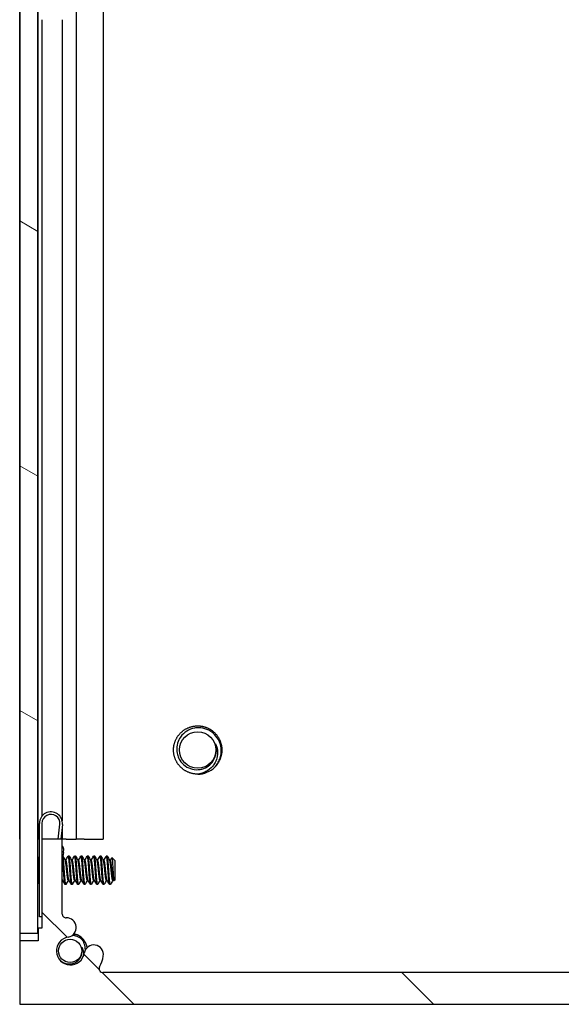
# Model space of a CAD drawing. Header units: millimetres. Extents: x 64 to 1798, y 64 to 1375.
# Tile 36 of 66: x 942 to 997, y 453 to 551. Entities that reach past the tile are written whole.
import ezdxf

# ---------------------------------------------------------------- set-up
doc = ezdxf.new("R2010")
doc.units = ezdxf.units.MM
doc.header["$LTSCALE"] = 6.666667
doc.layers.add('Hatch (ANSI)', color=7, linetype='Continuous', lineweight=18)
doc.layers.add('Visible (ANSI)', color=7, linetype='Continuous', lineweight=25)

msp = doc.modelspace()

# ---------------------------------------------------------------- hatches: boundary and pattern name
at = {"layer": 'Hatch (ANSI)'}
h = msp.add_hatch(dxfattribs=at)
h.set_pattern_fill('ANSI31', color=256, scale=169.333333, angle=105, style=0)
h.set_pattern_definition([(150, (0, 0), (-10.58333, -18.33087), [])])
h.paths.add_polyline_path([(942.4725, 460.1469), (944.2759, 460.1469), (944.2759, 1004.7483), (942.4725, 1004.7483)])
h = msp.add_hatch(dxfattribs=at)
h.set_pattern_fill('ANSI31', color=256, scale=169.333333, angle=90, style=0)
h.set_pattern_definition([(135, (0, 0), (-14.9671, -14.9671), [])])
edge = h.paths.add_edge_path()
edge.add_line((942.4725, 459.4076), (942.4725, 453.0576))
edge.add_line((942.4725, 453.0576), (1030.6105, 453.0576))
edge.add_line((1030.6105, 453.0576), (1030.6105, 459.4076))
edge.add_line((1030.6105, 459.4076), (1028.7815, 459.4076))
edge.add_line((1028.7815, 459.4076), (1028.7815, 460.6776))
edge.add_line((1028.7815, 460.6776), (1028.4005, 460.6776))
edge.add_line((1028.4005, 460.6776), (1028.4005, 469.5676))
edge.add_line((1028.4005, 469.5676), (1026.3685, 469.5676))
edge.add_line((1026.3685, 469.5676), (1026.3685, 462.0689))
edge.add_ellipse((1025.9875, 462.0689), major_axis=(0.381, 0), ratio=1, start_angle=267.543268, end_angle=360, ccw=False)
edge.add_ellipse((1025.9298, 460.724), major_axis=(0.0414, 0.9643), ratio=1, start_angle=0, end_angle=173.339678)
edge.add_ellipse((1025.5555, 458.3916), major_axis=(0.2214, 1.3794), ratio=1, start_angle=108.234109, end_angle=360, ccw=False)
edge.add_ellipse((1023.2231, 458.0173), major_axis=(0.953, 0.1529), ratio=1, start_angle=0, end_angle=180)
edge.add_ellipse((1025.5555, 458.3916), major_axis=(-3.2854, -0.5272), ratio=1, start_angle=0, end_angle=19.532567)
edge.add_ellipse((1022.3011, 456.6136), major_axis=(0.3344, 0.1827), ratio=1, start_angle=241.350379, end_angle=360, ccw=False)
edge.add_line((1022.3011, 456.2326), (950.7819, 456.2326))
edge.add_ellipse((950.7819, 456.6136), major_axis=(0, -0.381), ratio=1, start_angle=241.350379, end_angle=360, ccw=False)
edge.add_ellipse((947.5275, 458.3916), major_axis=(2.92, -1.5953), ratio=1, start_angle=0, end_angle=19.532567)
edge.add_ellipse((949.8599, 458.0173), major_axis=(0.953, -0.1529), ratio=1, start_angle=0, end_angle=180)
edge.add_ellipse((947.5275, 458.3916), major_axis=(1.3794, -0.2214), ratio=1, start_angle=108.234109, end_angle=360, ccw=False)
edge.add_ellipse((947.1532, 460.724), major_axis=(0.1529, -0.953), ratio=1, start_angle=0, end_angle=173.339678)
edge.add_ellipse((947.0955, 462.0689), major_axis=(0.0163, -0.3806), ratio=1, start_angle=267.543268, end_angle=360, ccw=False)
edge.add_line((946.7145, 462.0689), (946.7145, 469.5676))
edge.add_line((946.7145, 469.5676), (944.6825, 469.5676))
edge.add_line((944.6825, 469.5676), (944.6825, 460.6776))
edge.add_line((944.6825, 460.6776), (944.3015, 460.6776))
edge.add_line((944.3015, 460.6776), (944.3015, 459.4076))
edge.add_line((944.3015, 459.4076), (942.4725, 459.4076))

# ---------------------------------------------------------------- linework, layer by layer
at = {"layer": 'Visible (ANSI)'}
for p, q in [((942.4725, 1004.7483), (942.4725, 460.1469)), ((944.2759, 460.1469), (944.2759, 1004.7483)), ((942.4594, 469.5576), (942.4594, 995.3376)), ((944.2884, 553.3393), (944.2884, 469.5576)), ((948.1053, 553.5011), (948.1053, 469.5576)), ((950.812, 553.2252), (950.812, 469.5576)), ((944.6694, 551.3976), (944.6694, 471.8317)), ((946.7014, 551.3976), (946.7014, 471.3983)), ((944.4325, 461.7826), (944.4325, 471.1326)), ((944.6825, 471.1326), (944.6825, 469.5676)), ((946.3195, 469.5676), (946.4773, 471.0364)), ((946.7259, 471.0097), (946.5709, 469.5676)), ((946.7014, 470.7816), (946.7014, 469.5676)), ((942.4725, 469.5576), (942.4594, 469.5576)), ((942.4594, 469.5576), (942.4594, 453.0576)), ((944.2884, 469.5576), (944.2759, 469.5576)), ((944.4325, 469.5576), (944.2884, 469.5576)), ((946.7145, 469.5676), (944.6825, 469.5676)), ((944.6825, 469.5676), (944.6825, 460.6776)), ((946.7145, 462.0689), (946.7145, 469.5676)), ((947.0987, 469.5576), (946.7145, 469.5576)), ((947.0987, 469.5576), (948.1053, 469.5576)), ((948.8937, 469.5576), (948.1053, 469.5576)), ((948.8937, 469.5576), (950.812, 469.5576)), ((946.8291, 468.2269), (946.7858, 467.8238)), ((946.8291, 468.2269), (946.8658, 468.5679)), ((944.4325, 467.6103), (944.2911, 467.7517)), ((947.0762, 467.4389), (947.0068, 467.4389)), ((947.3937, 467.8685), (947.3144, 467.8685)), ((947.7112, 467.4389), (947.6418, 467.4389)), ((948.0287, 467.8685), (947.9494, 467.8685)), ((948.3462, 467.4389), (948.2768, 467.4389)), ((948.6637, 467.8685), (948.5844, 467.8685)), ((948.9812, 467.4389), (948.9118, 467.4389)), ((949.2987, 467.8685), (949.2194, 467.8685)), ((949.6162, 467.4389), (949.5468, 467.4389)), ((949.9337, 467.8685), (949.8544, 467.8685)), ((950.2512, 467.4389), (950.1818, 467.4389)), ((950.5687, 467.8685), (950.4894, 467.8685)), ((950.8862, 467.4389), (950.8168, 467.4389)), ((951.2037, 467.8685), (951.1244, 467.8685)), ((951.5212, 467.4389), (951.4518, 467.4389)), ((951.9975, 467.3923), (951.6744, 467.7153)), ((951.9975, 465.5), (951.9975, 467.3923)), ((944.351, 465.2004), (944.2759, 465.1253)), ((946.7488, 465.4533), (946.7145, 465.4533)), ((947.3838, 465.4533), (947.3144, 465.4533)), ((948.0188, 465.4533), (947.9494, 465.4533)), ((948.6538, 465.4533), (948.5844, 465.4533)), ((949.2888, 465.4533), (949.2194, 465.4533)), ((949.9238, 465.4533), (949.8544, 465.4533)), ((950.5588, 465.4533), (950.4894, 465.4533)), ((951.1938, 465.4533), (951.1244, 465.4533)), ((951.8288, 465.4533), (951.7594, 465.4533)), ((951.9975, 465.5), (951.8787, 465.3812)), ((947.0762, 465.0237), (946.9969, 465.0237)), ((947.7112, 465.0237), (947.6319, 465.0237)), ((948.3462, 465.0237), (948.2669, 465.0237)), ((948.9812, 465.0237), (948.9019, 465.0237)), ((949.6162, 465.0237), (949.5369, 465.0237)), ((950.2512, 465.0237), (950.1719, 465.0237)), ((950.8862, 465.0237), (950.8069, 465.0237)), ((951.5212, 465.0237), (951.4419, 465.0237)), ((944.6825, 461.7826), (944.4325, 461.7826)), ((946.7236, 461.9862), (946.7259, 461.9845)), ((946.7259, 461.9845), (946.7244, 461.9825)), ((944.6825, 460.6776), (944.3015, 460.6776)), ((944.3015, 460.6776), (944.3015, 459.4076)), ((942.4725, 460.1469), (944.2759, 460.1469)), ((942.4725, 459.4076), (942.4725, 453.0576)), ((944.3015, 459.4076), (942.4725, 459.4076)), ((1022.3011, 456.2326), (950.7819, 456.2326)), ((942.4594, 453.0576), (942.4725, 453.0576)), ((942.4725, 453.0576), (1030.6105, 453.0576))]:
    msp.add_line(p, q, dxfattribs=at)
for centre, radius in [((960.2428, 478.4576), 1.8177), ((947.5013, 458.3916), 1.1573)]:
    msp.add_circle(centre, radius, dxfattribs=at)
for centre, radius, start, end in [((960.2428, 478.4576), 1.876, 333.644372, 18.644372), ((960.2428, 478.4576), 2.413, 270, 315), ((945.5825, 471.1326), 1.15, 353.865854, 180), ((945.5825, 471.1326), 0.9, 353.865854, 180), ((946.273, 468.4755), 0.6, 8.865854, 42.617192), ((947.0955, 462.0689), 0.381, 180, 272.456732), ((947.1532, 460.724), 0.9652, 279.117054, 92.456732), ((947.5275, 458.3916), 1.397, 99.117054, 350.882946), ((947.5013, 458.3916), 1.75, 62.737185, 77.228347), ((947.5013, 458.3916), 1.75, 11.387687, 57.262815), ((947.5013, 458.3916), 1.2156, 333.644372, 18.644372), ((949.8599, 458.0173), 0.9652, 350.882946, 170.882946), ((947.5275, 458.3916), 3.3274, 331.350379, 350.882946), ((950.7819, 456.6136), 0.381, 151.350379, 270)]:
    msp.add_arc(centre, radius, start, end, dxfattribs=at)
for points, weights, knots in [([(957.8298, 478.4576), (957.8298, 479.4571), (958.5365, 480.1639), (959.2433, 480.8706), (960.2428, 480.8706), (961.2423, 480.8706), (961.949, 480.1639), (962.6558, 479.4571), (962.6558, 478.4576)], [1, 0.923879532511, 1, 0.923879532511, 1, 0.923879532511, 1, 0.923879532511, 1], [0.076923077, 0.076923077, 0.076923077, 0.086538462, 0.086538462, 0.096153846, 0.096153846, 0.105769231, 0.105769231, 0.115384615, 0.115384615, 0.115384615]), ([(960.2428, 476.0446), (959.2433, 476.0446), (958.5365, 476.7514), (957.8298, 477.4581), (957.8298, 478.4576)], [1, 0.923879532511, 1, 0.923879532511, 1], [0.057692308, 0.057692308, 0.057692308, 0.067307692, 0.067307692, 0.076923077, 0.076923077, 0.076923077]), ([(946.8381, 466.4461), (946.7852, 467.2673), (946.7323, 467.6779), (946.7246, 467.7378), (946.7162, 467.7795)], [1, 0.866025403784, 1, 0.977953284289, 0.963162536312], [0.5625, 0.5625, 0.5625, 0.572916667, 0.572916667, 0.574630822, 0.574630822, 0.574630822]), ([(946.9175, 466.4461), (946.8646, 467.2673), (946.8117, 467.6779), (946.7989, 467.7769), (946.7846, 467.8253)], [1, 0.866025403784, 1, 0.964058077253, 0.947400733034], [0.5, 0.5, 0.5, 0.510416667, 0.510416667, 0.513211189, 0.513211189, 0.513211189]), ([(947.3144, 465.4533), (947.286, 465.4533), (947.2615, 465.5863), (947.2085, 465.8729), (947.1556, 466.4461), (947.1027, 467.0193), (947.0498, 467.3059), (947.0342, 467.3903), (947.0165, 467.4217)], [0.933012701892, 0.933012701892, 1, 0.866025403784, 1, 0.866025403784, 1, 0.956426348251, 0.941196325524], [0.484375, 0.484375, 0.484375, 0.489583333, 0.489583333, 0.5, 0.5, 0.510416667, 0.510416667, 0.513804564, 0.513804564, 0.513804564]), ([(947.3741, 465.4706), (947.3564, 465.5019), (947.3408, 465.5863), (947.2879, 465.8729), (947.235, 466.4461), (947.1821, 467.0193), (947.1292, 467.3059), (947.1046, 467.4389), (947.0762, 467.4389)], [0.941196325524, 0.956426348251, 1, 0.866025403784, 1, 0.866025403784, 1, 0.933012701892, 0.933012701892], [0.486195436, 0.486195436, 0.486195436, 0.489583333, 0.489583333, 0.5, 0.5, 0.510416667, 0.510416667, 0.515625, 0.515625, 0.515625]), ([(947.4731, 466.4461), (947.4202, 467.2673), (947.3673, 467.6779), (947.3361, 467.9199), (947.3004, 467.8561)], [1, 0.866025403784, 1, 0.916453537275, 0.937106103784], [0.5, 0.5, 0.5, 0.510416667, 0.510416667, 0.516912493, 0.516912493, 0.516912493]), ([(947.5525, 466.4461), (947.4996, 467.2673), (947.4467, 467.6779), (947.4221, 467.8685), (947.3937, 467.8685)], [1, 0.866025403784, 1, 0.933012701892, 0.933012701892], [0.4375, 0.4375, 0.4375, 0.447916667, 0.447916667, 0.453125, 0.453125, 0.453125]), ([(947.9494, 465.4533), (947.921, 465.4533), (947.8965, 465.5863), (947.8435, 465.8729), (947.7906, 466.4461), (947.7377, 467.0193), (947.6848, 467.3059), (947.6692, 467.3903), (947.6515, 467.4217)], [0.933012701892, 0.933012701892, 1, 0.866025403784, 1, 0.866025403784, 1, 0.956426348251, 0.941196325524], [0.421875, 0.421875, 0.421875, 0.427083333, 0.427083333, 0.4375, 0.4375, 0.447916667, 0.447916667, 0.451304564, 0.451304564, 0.451304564]), ([(948.0091, 465.4706), (947.9914, 465.5019), (947.9758, 465.5863), (947.9229, 465.8729), (947.87, 466.4461), (947.8171, 467.0193), (947.7642, 467.3059), (947.7396, 467.4389), (947.7112, 467.4389)], [0.941196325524, 0.956426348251, 1, 0.866025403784, 1, 0.866025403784, 1, 0.933012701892, 0.933012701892], [0.423695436, 0.423695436, 0.423695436, 0.427083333, 0.427083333, 0.4375, 0.4375, 0.447916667, 0.447916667, 0.453125, 0.453125, 0.453125]), ([(948.1081, 466.4461), (948.0552, 467.2673), (948.0023, 467.6779), (947.9711, 467.9199), (947.9354, 467.8561)], [1, 0.866025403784, 1, 0.916453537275, 0.937106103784], [0.4375, 0.4375, 0.4375, 0.447916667, 0.447916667, 0.454412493, 0.454412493, 0.454412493]), ([(948.1875, 466.4461), (948.1346, 467.2673), (948.0817, 467.6779), (948.0571, 467.8685), (948.0287, 467.8685)], [1, 0.866025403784, 1, 0.933012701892, 0.933012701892], [0.375, 0.375, 0.375, 0.385416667, 0.385416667, 0.390625, 0.390625, 0.390625]), ([(948.5844, 465.4533), (948.556, 465.4533), (948.5315, 465.5863), (948.4785, 465.8729), (948.4256, 466.4461), (948.3727, 467.0193), (948.3198, 467.3059), (948.3042, 467.3903), (948.2865, 467.4217)], [0.933012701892, 0.933012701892, 1, 0.866025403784, 1, 0.866025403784, 1, 0.956426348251, 0.941196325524], [0.359375, 0.359375, 0.359375, 0.364583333, 0.364583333, 0.375, 0.375, 0.385416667, 0.385416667, 0.388804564, 0.388804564, 0.388804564]), ([(948.6441, 465.4706), (948.6264, 465.5019), (948.6108, 465.5863), (948.5579, 465.8729), (948.505, 466.4461), (948.4521, 467.0193), (948.3992, 467.3059), (948.3746, 467.4389), (948.3462, 467.4389)], [0.941196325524, 0.956426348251, 1, 0.866025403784, 1, 0.866025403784, 1, 0.933012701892, 0.933012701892], [0.361195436, 0.361195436, 0.361195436, 0.364583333, 0.364583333, 0.375, 0.375, 0.385416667, 0.385416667, 0.390625, 0.390625, 0.390625]), ([(948.7431, 466.4461), (948.6902, 467.2673), (948.6373, 467.6779), (948.6061, 467.9199), (948.5704, 467.8561)], [1, 0.866025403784, 1, 0.916453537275, 0.937106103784], [0.375, 0.375, 0.375, 0.385416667, 0.385416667, 0.391912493, 0.391912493, 0.391912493]), ([(948.8225, 466.4461), (948.7696, 467.2673), (948.7167, 467.6779), (948.6921, 467.8685), (948.6637, 467.8685)], [1, 0.866025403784, 1, 0.933012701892, 0.933012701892], [0.3125, 0.3125, 0.3125, 0.322916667, 0.322916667, 0.328125, 0.328125, 0.328125]), ([(949.2194, 465.4533), (949.191, 465.4533), (949.1665, 465.5863), (949.1135, 465.8729), (949.0606, 466.4461), (949.0077, 467.0193), (948.9548, 467.3059), (948.9392, 467.3903), (948.9215, 467.4217)], [0.933012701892, 0.933012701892, 1, 0.866025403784, 1, 0.866025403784, 1, 0.956426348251, 0.941196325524], [0.296875, 0.296875, 0.296875, 0.302083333, 0.302083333, 0.3125, 0.3125, 0.322916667, 0.322916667, 0.326304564, 0.326304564, 0.326304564]), ([(949.2791, 465.4706), (949.2614, 465.5019), (949.2458, 465.5863), (949.1929, 465.8729), (949.14, 466.4461), (949.0871, 467.0193), (949.0342, 467.3059), (949.0096, 467.4389), (948.9812, 467.4389)], [0.941196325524, 0.956426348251, 1, 0.866025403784, 1, 0.866025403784, 1, 0.933012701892, 0.933012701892], [0.298695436, 0.298695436, 0.298695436, 0.302083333, 0.302083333, 0.3125, 0.3125, 0.322916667, 0.322916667, 0.328125, 0.328125, 0.328125]), ([(949.3781, 466.4461), (949.3252, 467.2673), (949.2723, 467.6779), (949.2411, 467.9199), (949.2054, 467.8561)], [1, 0.866025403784, 1, 0.916453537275, 0.937106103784], [0.3125, 0.3125, 0.3125, 0.322916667, 0.322916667, 0.329412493, 0.329412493, 0.329412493]), ([(949.4575, 466.4461), (949.4046, 467.2673), (949.3517, 467.6779), (949.3271, 467.8685), (949.2987, 467.8685)], [1, 0.866025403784, 1, 0.933012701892, 0.933012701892], [0.25, 0.25, 0.25, 0.260416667, 0.260416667, 0.265625, 0.265625, 0.265625]), ([(949.8544, 465.4533), (949.826, 465.4533), (949.8015, 465.5863), (949.7485, 465.8729), (949.6956, 466.4461), (949.6427, 467.0193), (949.5898, 467.3059), (949.5742, 467.3903), (949.5565, 467.4217)], [0.933012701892, 0.933012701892, 1, 0.866025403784, 1, 0.866025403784, 1, 0.956426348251, 0.941196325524], [0.234375, 0.234375, 0.234375, 0.239583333, 0.239583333, 0.25, 0.25, 0.260416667, 0.260416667, 0.263804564, 0.263804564, 0.263804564]), ([(949.9141, 465.4706), (949.8964, 465.5019), (949.8808, 465.5863), (949.8279, 465.8729), (949.775, 466.4461), (949.7221, 467.0193), (949.6692, 467.3059), (949.6446, 467.4389), (949.6162, 467.4389)], [0.941196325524, 0.956426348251, 1, 0.866025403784, 1, 0.866025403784, 1, 0.933012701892, 0.933012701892], [0.236195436, 0.236195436, 0.236195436, 0.239583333, 0.239583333, 0.25, 0.25, 0.260416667, 0.260416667, 0.265625, 0.265625, 0.265625]), ([(950.0131, 466.4461), (949.9602, 467.2673), (949.9073, 467.6779), (949.8761, 467.9199), (949.8404, 467.8561)], [1, 0.866025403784, 1, 0.916453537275, 0.937106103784], [0.25, 0.25, 0.25, 0.260416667, 0.260416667, 0.266912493, 0.266912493, 0.266912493]), ([(950.0925, 466.4461), (950.0396, 467.2673), (949.9867, 467.6779), (949.9621, 467.8685), (949.9337, 467.8685)], [1, 0.866025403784, 1, 0.933012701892, 0.933012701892], [0.1875, 0.1875, 0.1875, 0.197916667, 0.197916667, 0.203125, 0.203125, 0.203125]), ([(950.4894, 465.4533), (950.461, 465.4533), (950.4365, 465.5863), (950.3835, 465.8729), (950.3306, 466.4461), (950.2777, 467.0193), (950.2248, 467.3059), (950.2092, 467.3903), (950.1915, 467.4217)], [0.933012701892, 0.933012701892, 1, 0.866025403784, 1, 0.866025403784, 1, 0.956426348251, 0.941196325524], [0.171875, 0.171875, 0.171875, 0.177083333, 0.177083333, 0.1875, 0.1875, 0.197916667, 0.197916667, 0.201304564, 0.201304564, 0.201304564]), ([(950.5491, 465.4706), (950.5314, 465.5019), (950.5158, 465.5863), (950.4629, 465.8729), (950.41, 466.4461), (950.3571, 467.0193), (950.3042, 467.3059), (950.2796, 467.4389), (950.2512, 467.4389)], [0.941196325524, 0.956426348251, 1, 0.866025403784, 1, 0.866025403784, 1, 0.933012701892, 0.933012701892], [0.173695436, 0.173695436, 0.173695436, 0.177083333, 0.177083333, 0.1875, 0.1875, 0.197916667, 0.197916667, 0.203125, 0.203125, 0.203125]), ([(950.6481, 466.4461), (950.5952, 467.2673), (950.5423, 467.6779), (950.5111, 467.9199), (950.4754, 467.8561)], [1, 0.866025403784, 1, 0.916453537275, 0.937106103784], [0.1875, 0.1875, 0.1875, 0.197916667, 0.197916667, 0.204412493, 0.204412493, 0.204412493]), ([(950.7275, 466.4461), (950.6746, 467.2673), (950.6217, 467.6779), (950.5971, 467.8685), (950.5687, 467.8685)], [1, 0.866025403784, 1, 0.933012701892, 0.933012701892], [0.125, 0.125, 0.125, 0.135416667, 0.135416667, 0.140625, 0.140625, 0.140625]), ([(951.1244, 465.4533), (951.096, 465.4533), (951.0715, 465.5863), (951.0185, 465.8729), (950.9656, 466.4461), (950.9127, 467.0193), (950.8598, 467.3059), (950.8442, 467.3903), (950.8265, 467.4217)], [0.933012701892, 0.933012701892, 1, 0.866025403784, 1, 0.866025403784, 1, 0.956426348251, 0.941196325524], [0.109375, 0.109375, 0.109375, 0.114583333, 0.114583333, 0.125, 0.125, 0.135416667, 0.135416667, 0.138804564, 0.138804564, 0.138804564]), ([(951.1841, 465.4706), (951.1664, 465.5019), (951.1508, 465.5863), (951.0979, 465.8729), (951.045, 466.4461), (950.9921, 467.0193), (950.9392, 467.3059), (950.9146, 467.4389), (950.8862, 467.4389)], [0.941196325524, 0.956426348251, 1, 0.866025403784, 1, 0.866025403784, 1, 0.933012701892, 0.933012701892], [0.111195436, 0.111195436, 0.111195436, 0.114583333, 0.114583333, 0.125, 0.125, 0.135416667, 0.135416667, 0.140625, 0.140625, 0.140625]), ([(951.2831, 466.4461), (951.2302, 467.2673), (951.1773, 467.6779), (951.1461, 467.9199), (951.1104, 467.8561)], [1, 0.866025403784, 1, 0.916453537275, 0.937106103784], [0.125, 0.125, 0.125, 0.135416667, 0.135416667, 0.141912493, 0.141912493, 0.141912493]), ([(951.3625, 466.4461), (951.3096, 467.2673), (951.2567, 467.6779), (951.2321, 467.8685), (951.2037, 467.8685)], [1, 0.866025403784, 1, 0.933012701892, 0.933012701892], [0.0625, 0.0625, 0.0625, 0.072916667, 0.072916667, 0.078125, 0.078125, 0.078125]), ([(951.7594, 465.4533), (951.731, 465.4533), (951.7065, 465.5863), (951.6535, 465.8729), (951.6006, 466.4461), (951.5477, 467.0193), (951.4948, 467.3059), (951.4792, 467.3903), (951.4615, 467.4217)], [0.933012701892, 0.933012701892, 1, 0.866025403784, 1, 0.866025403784, 1, 0.956426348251, 0.941196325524], [0.046875, 0.046875, 0.046875, 0.052083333, 0.052083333, 0.0625, 0.0625, 0.072916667, 0.072916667, 0.076304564, 0.076304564, 0.076304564]), ([(951.8191, 465.4706), (951.8014, 465.5019), (951.7858, 465.5863), (951.7329, 465.8729), (951.68, 466.4461), (951.6271, 467.0193), (951.5742, 467.3059), (951.5496, 467.4389), (951.5212, 467.4389)], [0.941196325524, 0.956426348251, 1, 0.866025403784, 1, 0.866025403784, 1, 0.933012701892, 0.933012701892], [0.048695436, 0.048695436, 0.048695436, 0.052083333, 0.052083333, 0.0625, 0.0625, 0.072916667, 0.072916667, 0.078125, 0.078125, 0.078125]), ([(944.4325, 465.062), (944.4174, 465.11), (944.404, 465.2143), (944.351, 465.6249), (944.2981, 466.4461)], [0.945725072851, 0.962194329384, 1, 0.866025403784, 1], [0.799143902, 0.799143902, 0.799143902, 0.802083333, 0.802083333, 0.8125, 0.8125, 0.8125]), ([(946.9969, 465.0237), (946.9685, 465.0237), (946.944, 465.2143), (946.891, 465.6249), (946.8381, 466.4461)], [0.933012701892, 0.933012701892, 1, 0.866025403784, 1], [0.546875, 0.546875, 0.546875, 0.552083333, 0.552083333, 0.5625, 0.5625, 0.5625]), ([(947.0902, 465.0361), (947.0545, 464.9723), (947.0233, 465.2143), (946.9704, 465.6249), (946.9175, 466.4461)], [0.937106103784, 0.916453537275, 1, 0.866025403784, 1], [0.483087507, 0.483087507, 0.483087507, 0.489583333, 0.489583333, 0.5, 0.5, 0.5]), ([(947.6319, 465.0237), (947.6035, 465.0237), (947.579, 465.2143), (947.526, 465.6249), (947.4731, 466.4461)], [0.933012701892, 0.933012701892, 1, 0.866025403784, 1], [0.484375, 0.484375, 0.484375, 0.489583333, 0.489583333, 0.5, 0.5, 0.5]), ([(947.7252, 465.0361), (947.6895, 464.9723), (947.6583, 465.2143), (947.6054, 465.6249), (947.5525, 466.4461)], [0.937106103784, 0.916453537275, 1, 0.866025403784, 1], [0.420587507, 0.420587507, 0.420587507, 0.427083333, 0.427083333, 0.4375, 0.4375, 0.4375]), ([(948.2669, 465.0237), (948.2385, 465.0237), (948.214, 465.2143), (948.161, 465.6249), (948.1081, 466.4461)], [0.933012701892, 0.933012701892, 1, 0.866025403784, 1], [0.421875, 0.421875, 0.421875, 0.427083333, 0.427083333, 0.4375, 0.4375, 0.4375]), ([(948.3602, 465.0361), (948.3245, 464.9723), (948.2933, 465.2143), (948.2404, 465.6249), (948.1875, 466.4461)], [0.937106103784, 0.916453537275, 1, 0.866025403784, 1], [0.358087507, 0.358087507, 0.358087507, 0.364583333, 0.364583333, 0.375, 0.375, 0.375]), ([(948.9019, 465.0237), (948.8735, 465.0237), (948.849, 465.2143), (948.796, 465.6249), (948.7431, 466.4461)], [0.933012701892, 0.933012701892, 1, 0.866025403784, 1], [0.359375, 0.359375, 0.359375, 0.364583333, 0.364583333, 0.375, 0.375, 0.375]), ([(948.9952, 465.0361), (948.9595, 464.9723), (948.9283, 465.2143), (948.8754, 465.6249), (948.8225, 466.4461)], [0.937106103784, 0.916453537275, 1, 0.866025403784, 1], [0.295587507, 0.295587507, 0.295587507, 0.302083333, 0.302083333, 0.3125, 0.3125, 0.3125]), ([(949.5369, 465.0237), (949.5085, 465.0237), (949.484, 465.2143), (949.431, 465.6249), (949.3781, 466.4461)], [0.933012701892, 0.933012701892, 1, 0.866025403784, 1], [0.296875, 0.296875, 0.296875, 0.302083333, 0.302083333, 0.3125, 0.3125, 0.3125]), ([(949.6302, 465.0361), (949.5945, 464.9723), (949.5633, 465.2143), (949.5104, 465.6249), (949.4575, 466.4461)], [0.937106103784, 0.916453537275, 1, 0.866025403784, 1], [0.233087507, 0.233087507, 0.233087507, 0.239583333, 0.239583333, 0.25, 0.25, 0.25]), ([(950.1719, 465.0237), (950.1435, 465.0237), (950.119, 465.2143), (950.066, 465.6249), (950.0131, 466.4461)], [0.933012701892, 0.933012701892, 1, 0.866025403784, 1], [0.234375, 0.234375, 0.234375, 0.239583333, 0.239583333, 0.25, 0.25, 0.25]), ([(950.2652, 465.0361), (950.2295, 464.9723), (950.1983, 465.2143), (950.1454, 465.6249), (950.0925, 466.4461)], [0.937106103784, 0.916453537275, 1, 0.866025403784, 1], [0.170587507, 0.170587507, 0.170587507, 0.177083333, 0.177083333, 0.1875, 0.1875, 0.1875]), ([(950.8069, 465.0237), (950.7785, 465.0237), (950.754, 465.2143), (950.701, 465.6249), (950.6481, 466.4461)], [0.933012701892, 0.933012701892, 1, 0.866025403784, 1], [0.171875, 0.171875, 0.171875, 0.177083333, 0.177083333, 0.1875, 0.1875, 0.1875]), ([(950.9002, 465.0361), (950.8645, 464.9723), (950.8333, 465.2143), (950.7804, 465.6249), (950.7275, 466.4461)], [0.937106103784, 0.916453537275, 1, 0.866025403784, 1], [0.108087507, 0.108087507, 0.108087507, 0.114583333, 0.114583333, 0.125, 0.125, 0.125]), ([(951.4419, 465.0237), (951.4135, 465.0237), (951.389, 465.2143), (951.336, 465.6249), (951.2831, 466.4461)], [0.933012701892, 0.933012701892, 1, 0.866025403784, 1], [0.109375, 0.109375, 0.109375, 0.114583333, 0.114583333, 0.125, 0.125, 0.125]), ([(951.5212, 465.0237), (951.4929, 465.0237), (951.4683, 465.2143), (951.4154, 465.6249), (951.3625, 466.4461)], [0.933012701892, 0.933012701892, 1, 0.866025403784, 1], [0.046875, 0.046875, 0.046875, 0.052083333, 0.052083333, 0.0625, 0.0625, 0.0625])]:
    msp.add_rational_spline(points, weights, degree=2, knots=knots, dxfattribs=at)
for points, knots in [([(962.592, 478.4576), (962.5828, 478.7357), (962.5274, 478.9543), (962.4077, 479.3148), (962.3125, 479.5073), (962.0409, 479.9067), (961.832, 480.1309), (961.4327, 480.3923), (961.3036, 480.46), (960.9066, 480.6213), (960.6266, 480.6775), (960.1983, 480.6818), (960.0538, 480.6692), (959.6389, 480.5905), (959.379, 480.4878), (958.9226, 480.1978), (958.7052, 480.0032), (958.3986, 479.5632), (958.2993, 479.3565), (958.1563, 478.8727), (958.1424, 478.6359), (958.149, 478.4576)], [-0.53135799, -0.53135799, -0.53135799, -0.53135799, -0.48495847, -0.48495847, -0.42525004, -0.42525004, -0.35006367, -0.35006367, -0.31711145, -0.31711145, -0.25296075, -0.25296075, -0.22004808, -0.22004808, -0.15737762, -0.15737762, -0.09767705, -0.09767705, -0.05355355, -0.05355355, -0.000001, -0.000001, -0.000001, -0.000001]), ([(958.149, 478.4576), (958.1574, 478.2287), (958.2007, 478.0474), (958.297, 477.7428), (958.3721, 477.5813), (958.5981, 477.2243), (958.7762, 477.0243), (959.2197, 476.7082), (959.4615, 476.5994), (959.9546, 476.4861), (960.2198, 476.4706), (960.7349, 476.5593), (960.9648, 476.6455), (961.3916, 476.9055), (961.5361, 477.0526), (961.7438, 477.2891), (961.8469, 477.4505), (961.9238, 477.6248)], [-0.3227708, -0.3227708, -0.3227708, -0.3227708, -0.29549718, -0.29549718, -0.26142943, -0.26142943, -0.21435094, -0.21435094, -0.17052081, -0.17052081, -0.1299024, -0.1299024, -0.09448701, -0.09448701, -0.05719334, -0.05719334, 0, 0, 0, 0]), ([(962.2106, 478.4576), (962.2298, 478.3169), (962.2467, 478.0918), (962.1586, 477.6), (962.0857, 477.3917), (961.9126, 477.0715), (961.8323, 476.9546), (961.5494, 476.6188), (961.3185, 476.4327), (960.9359, 476.2306), (960.8074, 476.1771), (960.4869, 476.0766), (960.3316, 476.0545), (960.2428, 476.0446)], [-0.17518901, -0.17518901, -0.17518901, -0.17518901, -0.13651499, -0.13651499, -0.10626258, -0.10626258, -0.08634585, -0.08634585, -0.04603942, -0.04603942, -0.02698483, -0.02698483, 0, 0, 0, 0]), ([(961.949, 476.7514), (962.0779, 476.8887), (962.1697, 477.0179), (962.3192, 477.2605), (962.3866, 477.3977), (962.5883, 477.9329), (962.5981, 478.2701), (962.592, 478.4576)], [-0.094562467, -0.094562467, -0.094562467, -0.094562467, -0.076777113, -0.076777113, -0.056300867, -0.056300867, -0.000001, -0.000001, -0.000001, -0.000001]), ([(944.4325, 467.3305), (944.4302, 467.3401), (944.4279, 467.3496), (944.3923, 467.495), (944.3671, 467.5823), (944.3339, 467.6698), (944.3212, 467.698), (944.3085, 467.7207)], [-0.078849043, -0.078849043, -0.078849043, -0.078849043, -0.076431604, -0.076431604, -0.041316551, -0.041316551, -0.019660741, -0.019660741, -0.019660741, -0.019660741]), ([(951.6645, 467.7115), (951.6663, 467.7148), (951.6682, 467.7167), (951.6789, 467.7189), (951.6878, 467.6882), (951.7031, 467.5787), (951.7107, 467.4985), (951.7288, 467.2575), (951.7371, 467.134), (951.7508, 466.9141), (951.756, 466.8262), (951.7677, 466.6192), (951.7729, 466.5192), (951.7766, 466.4461)], [-0.15822158, -0.15822158, -0.15822158, -0.15822158, -0.1484776, -0.1484776, -0.10250817, -0.10250817, -0.06653819, -0.06653819, -0.03897493, -0.03897493, -0.02198565, -0.02198565, -0.000001, -0.000001, -0.000001, -0.000001]), ([(951.7766, 466.4461), (951.7812, 466.3557), (951.7865, 466.2565), (951.7985, 466.0562), (951.8041, 465.9709), (951.8183, 465.7719), (951.8269, 465.6677), (951.8417, 465.5162), (951.8492, 465.4444), (951.8657, 465.383), (951.8722, 465.3746), (951.8787, 465.3812)], [-0.2355869, -0.2355869, -0.2355869, -0.2355869, -0.20366001, -0.20366001, -0.17794617, -0.17794617, -0.13906218, -0.13906218, -0.107081, -0.107081, -0.08773085, -0.08773085, -0.08773085, -0.08773085]), ([(944.2759, 465.9997), (944.2789, 465.9445), (944.282, 465.8908), (944.294, 465.6912), (944.303, 465.562), (944.3177, 465.3836), (944.3246, 465.3032), (944.3377, 465.2313), (944.3418, 465.2167), (944.3459, 465.2094)], [-0.1968102, -0.1968102, -0.1968102, -0.1968102, -0.17074357, -0.17074357, -0.09624881, -0.09624881, -0.0419821, -0.0419821, -0.01875945, -0.01875945, -0.01875945, -0.01875945]), ([(948.7899, 459.3974), (948.7016, 459.4997), (948.593, 459.6004), (948.3755, 459.7452), (948.2844, 459.7938), (948.0416, 459.8945), (947.8857, 459.9331), (947.727, 459.9478)], [-0.265576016, -0.265576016, -0.265576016, -0.265576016, -0.232047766, -0.232047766, -0.210242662, -0.210242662, -0.176377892, -0.176377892, -0.176377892, -0.176377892]), ([(948.3776, 459.9094), (948.3775, 459.9095), (948.3775, 459.9095), (948.3769, 459.9098), (948.3763, 459.9101), (948.3747, 459.9111), (948.3737, 459.9117), (948.3705, 459.9134), (948.3685, 459.9146), (948.3554, 459.9219), (948.3443, 459.9277), (948.3265, 459.9364), (948.32, 459.9395), (948.2307, 459.9803), (948.1425, 460.0027), (948.0532, 460.0094)], [-0.034842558, -0.034842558, -0.034842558, -0.034842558, -0.03481885, -0.03481885, -0.034633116, -0.034633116, -0.034264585, -0.034264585, -0.033549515, -0.033549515, -0.029765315, -0.029765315, -0.027595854, -0.027595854, -0.000121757, -0.000121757, -0.000121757, -0.000121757]), ([(948.6264, 459.6784), (948.5851, 459.739), (948.5353, 459.7934), (948.4554, 459.8586), (948.4314, 459.876), (948.3998, 459.8961), (948.3932, 459.9002), (948.3849, 459.9052), (948.3832, 459.9061), (948.3806, 459.9077), (948.3796, 459.9083), (948.3783, 459.909), (948.3779, 459.9092), (948.3776, 459.9094)], [-0.034472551, -0.034472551, -0.034472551, -0.034472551, -0.012435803, -0.012435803, -0.003526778, -0.003526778, -0.001193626, -0.001193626, -0.00060916, -0.00060916, -0.000268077, -0.000268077, -0.000152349, -0.000152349, -0.000152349, -0.000152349]), ([(948.7899, 459.3974), (948.7516, 459.4755), (948.7088, 459.5515), (948.6501, 459.6431), (948.6384, 459.6609), (948.6264, 459.6784)], [-0.032965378, -0.032965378, -0.032965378, -0.032965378, -0.006644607, -0.006644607, -0.00025435, -0.00025435, -0.00025435, -0.00025435]), ([(949.0201, 458.4942), (949.0156, 458.5987), (949.0041, 458.7017), (948.9493, 459.0029), (948.8833, 459.2066), (948.7899, 459.3974)], [0.14235789, 0.14235789, 0.14235789, 0.14235789, 0.172757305, 0.172757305, 0.234576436, 0.234576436, 0.234576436, 0.234576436]), ([(948.8087, 458.3916), (948.8269, 458.3027), (948.8514, 458.1445), (948.8226, 457.908), (948.8168, 457.8723), (948.8097, 457.8369)], [-0.248591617, -0.248591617, -0.248591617, -0.248591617, -0.184471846, -0.184471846, -0.17298638, -0.17298638, -0.17298638, -0.17298638]), ([(946.4429, 457.511), (946.5032, 457.4464), (946.5713, 457.3859), (946.7915, 457.2288), (946.9548, 457.1557), (947.2876, 457.0803), (947.4651, 457.071), (947.8032, 457.1303), (947.9534, 457.1871), (948.2269, 457.3541), (948.3247, 457.4496), (948.4735, 457.6226), (948.5414, 457.733), (948.5906, 457.852)], [-0.18826915, -0.18826915, -0.18826915, -0.18826915, -0.16890819, -0.16890819, -0.13215384, -0.13215384, -0.09808162, -0.09808162, -0.06858842, -0.06858842, -0.0387126, -0.0387126, 0, 0, 0, 0])]:
    msp.add_open_spline(points, degree=3, knots=knots, dxfattribs=at)
for points in [[(962.0204, 479.0574), (962.1183, 478.8687), (962.1817, 478.6686), (962.2106, 478.4576)], [(944.2759, 467.7789), (944.2868, 467.7595), (944.2976, 467.7401), (944.3085, 467.7207)], [(946.7866, 467.8312), (946.863, 467.6946), (946.9396, 467.558), (947.0165, 467.4217)], [(947.0663, 467.4389), (947.1446, 467.5778), (947.2226, 467.7169), (947.3004, 467.8561)], [(947.4077, 467.8561), (947.4887, 467.7112), (947.5699, 467.5663), (947.6515, 467.4217)], [(947.7013, 467.4389), (947.7796, 467.5778), (947.8576, 467.7169), (947.9354, 467.8561)], [(948.0427, 467.8561), (948.1237, 467.7112), (948.2049, 467.5663), (948.2865, 467.4217)], [(948.3363, 467.4389), (948.4146, 467.5778), (948.4926, 467.7169), (948.5704, 467.8561)], [(948.6777, 467.8561), (948.7587, 467.7112), (948.8399, 467.5663), (948.9215, 467.4217)], [(948.9713, 467.4389), (949.0496, 467.5778), (949.1276, 467.7169), (949.2054, 467.8561)], [(949.3127, 467.8561), (949.3937, 467.7112), (949.4749, 467.5663), (949.5565, 467.4217)], [(949.6063, 467.4389), (949.6846, 467.5778), (949.7626, 467.7169), (949.8404, 467.8561)], [(949.9477, 467.8561), (950.0287, 467.7112), (950.1099, 467.5663), (950.1915, 467.4217)], [(950.2413, 467.4389), (950.3196, 467.5778), (950.3976, 467.7169), (950.4754, 467.8561)], [(950.5827, 467.8561), (950.6637, 467.7112), (950.7449, 467.5663), (950.8265, 467.4217)], [(950.8763, 467.4389), (950.9546, 467.5778), (951.0326, 467.7169), (951.1104, 467.8561)], [(951.2177, 467.8561), (951.2987, 467.7112), (951.3799, 467.5663), (951.4615, 467.4217)], [(951.5113, 467.4389), (951.5625, 467.5297), (951.6135, 467.6206), (951.6645, 467.7115)], [(944.4325, 465.0548), (944.4037, 465.1063), (944.3748, 465.1578), (944.3459, 465.2094)], [(946.9829, 465.0361), (946.9019, 465.1811), (946.8207, 465.3259), (946.7391, 465.4706)], [(947.3243, 465.4533), (947.246, 465.3144), (947.168, 465.1753), (947.0902, 465.0361)], [(947.6179, 465.0361), (947.5369, 465.1811), (947.4557, 465.3259), (947.3741, 465.4706)], [(947.9593, 465.4533), (947.881, 465.3144), (947.803, 465.1753), (947.7252, 465.0361)], [(948.2529, 465.0361), (948.1719, 465.1811), (948.0907, 465.3259), (948.0091, 465.4706)], [(948.5943, 465.4533), (948.516, 465.3144), (948.438, 465.1753), (948.3602, 465.0361)], [(948.8879, 465.0361), (948.8069, 465.1811), (948.7257, 465.3259), (948.6441, 465.4706)], [(949.2293, 465.4533), (949.151, 465.3144), (949.073, 465.1753), (948.9952, 465.0361)], [(949.5229, 465.0361), (949.4419, 465.1811), (949.3607, 465.3259), (949.2791, 465.4706)], [(949.8643, 465.4533), (949.786, 465.3144), (949.708, 465.1753), (949.6302, 465.0361)], [(950.1579, 465.0361), (950.0769, 465.1811), (949.9957, 465.3259), (949.9141, 465.4706)], [(950.4993, 465.4533), (950.421, 465.3144), (950.343, 465.1753), (950.2652, 465.0361)], [(950.7929, 465.0361), (950.7119, 465.1811), (950.6307, 465.3259), (950.5491, 465.4706)], [(951.1343, 465.4533), (951.056, 465.3144), (950.978, 465.1753), (950.9002, 465.0361)], [(951.4279, 465.0361), (951.3469, 465.1811), (951.2657, 465.3259), (951.1841, 465.4706)], [(951.7693, 465.4533), (951.697, 465.3252), (951.6251, 465.1968), (951.5533, 465.0684)], [(951.867, 465.3855), (951.851, 465.4139), (951.8351, 465.4422), (951.8191, 465.4706)], [(951.5533, 465.0684), (951.5426, 465.0493), (951.5319, 465.0343), (951.5212, 465.0237)], [(948.0532, 460.0094), (947.9716, 460.0155), (947.8896, 460.0172), (947.8075, 460.0144)], [(948.6531, 458.7802), (948.7281, 458.6606), (948.7801, 458.5305), (948.8087, 458.3916)]]:
    msp.add_open_spline(points, degree=3, dxfattribs=at)
for points, weights in [([(962.6558, 478.4576), (962.6558, 477.4581), (961.949, 476.7514)], [1, 0.923879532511, 1]), ([(944.3775, 466.4461), (944.3273, 467.2246), (944.2759, 467.6442)], [1, 0.872099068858, 0.988403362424]), ([(944.2981, 466.4461), (944.2876, 466.61), (944.2759, 466.7695)], [1, 0.97005869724, 0.95350025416]), ([(944.4325, 465.7108), (944.403, 466.0499), (944.3775, 466.4461)], [0.933103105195, 0.930551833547, 1]), ([(946.7391, 465.4706), (946.7263, 465.4932), (946.7145, 465.5442)], [0.941196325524, 0.952156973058, 0.977797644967])]:
    msp.add_rational_spline(points, weights, degree=2, dxfattribs=at)

doc.saveas('drawing.dxf')
